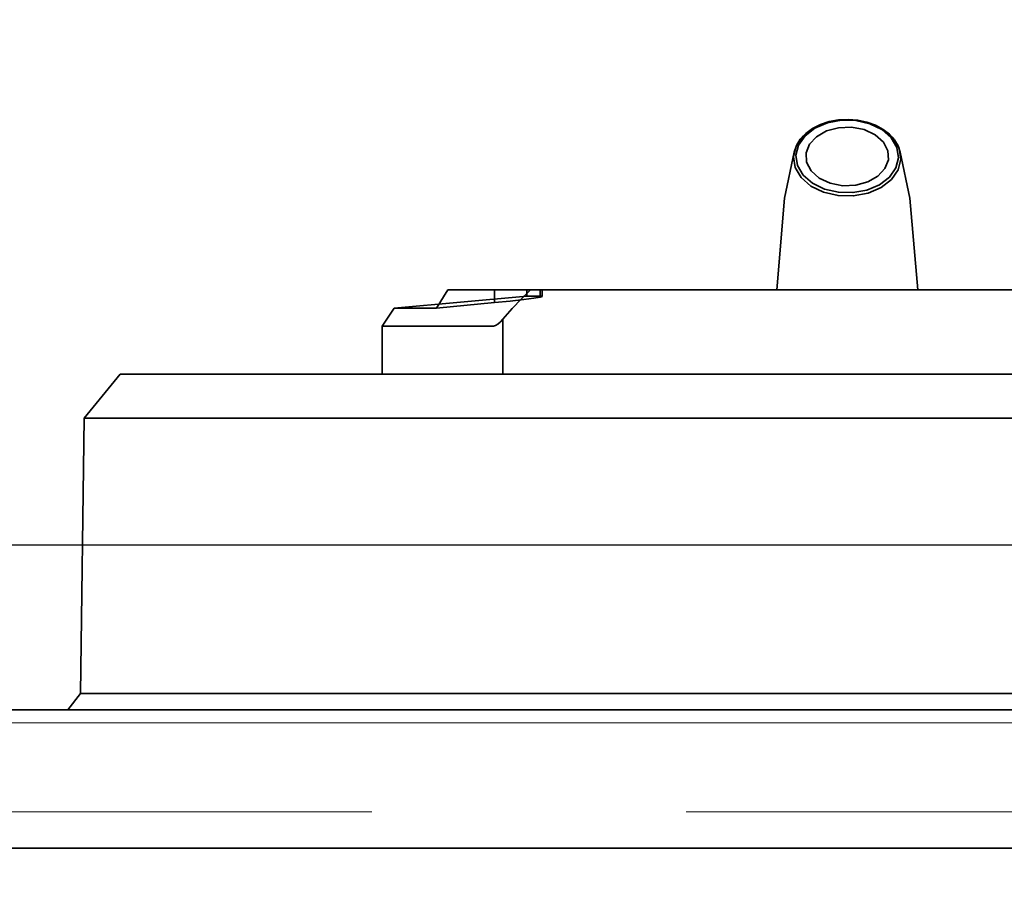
# Model space of a CAD drawing. Header units: millimetres. Extents: x 42175 to 97175, y 10092 to 468192.
# Tile 63 of 256: x 62382 to 62460, y 25842 to 25911. Entities that reach past the tile are written whole.
import ezdxf

# ---------------------------------------------------------------- set-up
doc = ezdxf.new("R2010")
doc.units = ezdxf.units.MM
doc.header["$XCLIPFRAME"] = 2
doc.linetypes.add('DASHED', pattern=[0.75, 0.5, -0.25])
for name, color, linetype in [('AHU03-3-68634OBJ', 8, 'Continuous'), ('EC-MTR_250-0_7OBJ', 8, 'Continuous'), ('FLUID-Wy2', 8, 'Continuous')]:
    doc.layers.add(name, color=color, linetype=linetype)
picture_1 = doc.add_image_def('image1.bmp', size_in_pixel=(951, 911))

msp = doc.modelspace()

# ---------------------------------------------------------------- linework, layer by layer
at = {"layer": 'AHU03-3-68634OBJ', "color": 8, "linetype": 'Continuous', "lineweight": 35, "ltscale": 100}
for p, q in [((62593.759, 25855.602), (62326.759, 25855.602)), ((62593.759, 25844.602), (62326.759, 25844.602))]:
    msp.add_line(p, q, dxfattribs=at)
at = {"layer": 'EC-MTR_250-0_7OBJ', "color": 8, "linetype": 'Continuous', "lineweight": 35, "ltscale": 100}
for p, q in [((62443.533, 25899.963), (62442.768, 25896.313)), ((62451.986, 25899.963), (62452.75, 25896.313)), ((62442.768, 25896.313), (62442.151, 25889.002)), ((62452.75, 25896.313), (62453.367, 25889.002)), ((62415.992, 25889.002), (62415.087, 25887.552)), ((62504.526, 25889.002), (62415.992, 25889.002)), ((62419.703, 25889.002), (62419.703, 25887.998)), ((62422.259, 25888.502), (62422.259, 25889.002)), ((62423.334, 25889.002), (62423.334, 25888.502)), ((62423.504, 25888.484), (62423.504, 25889.002)), ((62422.259, 25888.502), (62411.709, 25887.552)), ((62419.703, 25887.998), (62415.087, 25887.552)), ((62423.334, 25888.502), (62422.259, 25888.502)), ((62411.709, 25887.552), (62410.759, 25886.135)), ((62415.087, 25887.552), (62411.709, 25887.552)), ((62420.373, 25886.689), (62420.373, 25882.302)), ((62410.759, 25882.302), (62410.759, 25886.135)), ((62419.616, 25886.135), (62410.759, 25886.135)), ((62389.909, 25882.302), (62387.061, 25878.802)), ((62389.909, 25882.302), (62530.609, 25882.302)), ((62387.061, 25878.802), (62386.759, 25856.902)), ((62398.248, 25878.802), (62387.061, 25878.802)), ((62398.248, 25878.802), (62515.743, 25878.802)), ((62386.759, 25856.902), (62385.743, 25855.602)), ((62533.759, 25856.902), (62386.759, 25856.902))]:
    msp.add_line(p, q, dxfattribs=at)
at = {"layer": 'EC-MTR_250-0_7OBJ', "color": 8, "linetype": 'Continuous', "lineweight": 35, "ltscale": 100, "flags": 128}
for points in [[(62450.651, 25901.739), (62449.647, 25902.226), (62448.489, 25902.493), (62447.273, 25902.518), (62446.096, 25902.299), (62445.054, 25901.853), (62444.23, 25901.218), (62443.693, 25900.443), (62443.485, 25899.592), (62443.624, 25898.734), (62444.097, 25897.939), (62444.867, 25897.27)], [(62443.533, 25899.963), (62443.716, 25900.497), (62444.029, 25901.002), (62444.463, 25901.459), (62445.005, 25901.853), (62445.635, 25902.17), (62446.332, 25902.4), (62447.073, 25902.537), (62447.836, 25902.576), (62448.596, 25902.517), (62449.33, 25902.362), (62450.014, 25902.114), (62450.626, 25901.782)], [(62450.517, 25901.756), (62449.556, 25902.222), (62448.452, 25902.476), (62447.301, 25902.499), (62446.186, 25902.294), (62445.19, 25901.871), (62444.404, 25901.269), (62443.887, 25900.533), (62443.684, 25899.724), (62443.81, 25898.904), (62444.262, 25898.137), (62445.001, 25897.494)], [(62445.527, 25897.9), (62444.881, 25898.48), (62444.522, 25899.168), (62444.482, 25899.9), (62444.756, 25900.595), (62445.314, 25901.197), (62446.111, 25901.653), (62447.069, 25901.914), (62448.102, 25901.953), (62449.115, 25901.759), (62449.991, 25901.349)], [(62444.867, 25897.27), (62445.871, 25896.783), (62447.029, 25896.516), (62448.245, 25896.491), (62449.422, 25896.71), (62450.465, 25897.156), (62451.288, 25897.792), (62451.825, 25898.566), (62452.033, 25899.417), (62451.894, 25900.275), (62451.421, 25901.07), (62450.651, 25901.739)], [(62445.001, 25897.494), (62445.962, 25897.028), (62447.066, 25896.774), (62448.217, 25896.75), (62449.332, 25896.956), (62450.328, 25897.378), (62451.114, 25897.98), (62451.631, 25898.716), (62451.834, 25899.525), (62451.708, 25900.346), (62451.256, 25901.112), (62450.517, 25901.756)], [(62449.991, 25901.349), (62450.638, 25900.77), (62450.996, 25900.081), (62451.036, 25899.35), (62450.763, 25898.655), (62450.204, 25898.052), (62449.407, 25897.596), (62448.449, 25897.335), (62447.416, 25897.296), (62446.403, 25897.49), (62445.527, 25897.9)], [(62450.626, 25901.782), (62451.125, 25901.396), (62451.525, 25900.954), (62451.814, 25900.472), (62451.986, 25899.963)], [(62420.373, 25886.689), (62421.115, 25887.521), (62421.846, 25888.293), (62422.565, 25889.002)], [(62423.504, 25888.484), (62423.333, 25888.432), (62422.829, 25888.351), (62422.021, 25888.246), (62420.957, 25888.126), (62419.703, 25887.998)], [(62423.504, 25888.484), (62423.485, 25888.494), (62423.428, 25888.5), (62423.334, 25888.502)], [(62420.373, 25886.689), (62420.164, 25886.466), (62419.959, 25886.291), (62419.769, 25886.175), (62419.616, 25886.135)]]:
    msp.add_lwpolyline(points, dxfattribs=at)
at = {"layer": 'FLUID-Wy2', "color": 8, "linetype": 'Continuous', "lineweight": 25, "ltscale": 100}
msp.add_line((63459.948, 25868.714), (61459.948, 25868.714), dxfattribs=at)
at = {"layer": 'FLUID-Wy2', "color": 8, "linetype": 'Continuous', "lineweight": 18, "ltscale": 100}
for p, q in [((61459.948, 25854.572), (63459.948, 25854.572)), ((63459.948, 25854.572), (61459.948, 25854.572))]:
    msp.add_line(p, q, dxfattribs=at)
at = {"layer": 'FLUID-Wy2', "color": 8, "linetype": 'DASHED', "lineweight": 18, "ltscale": 100}
msp.add_line((63459.948, 25847.501), (61459.948, 25847.501), dxfattribs=at)

# ---------------------------------------------------------------- pictures from other files: only their frames are drawn
at = {"color": 8, "lineweight": 13}
image = msp.add_image(picture_1, insert=(61504.134, 26425.821), size_in_units=(1986.021, 1904.625), rotation=-90, dxfattribs=at)
image.set_boundary_path([(-0.5, -0.5), (950.5, 910.5)])

doc.saveas('drawing.dxf')
